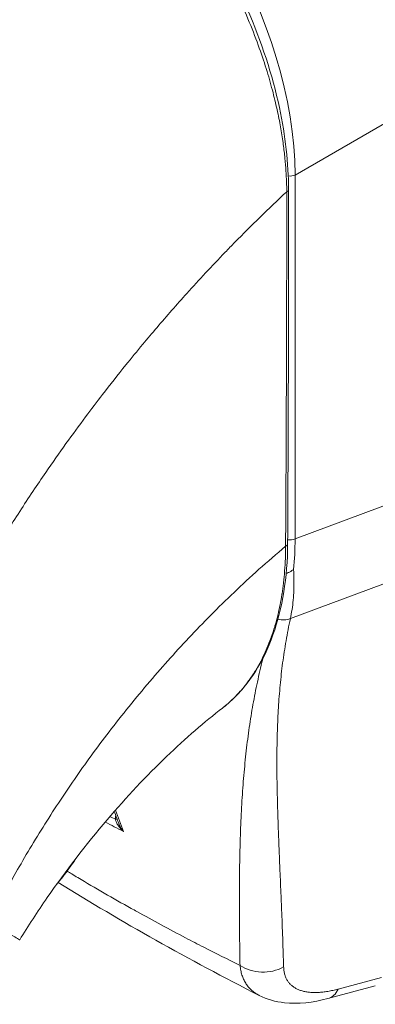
# Model space of a CAD drawing. Header units: inches. Extents: x 1 to 178, y 1 to 113.
# Tile 62 of 66: x 167.181 to 167.921, y 84.403 to 86.452. Entities that reach past the tile are written whole.
import ezdxf

# ---------------------------------------------------------------- set-up
doc = ezdxf.new("R2010")
doc.units = ezdxf.units.IN
doc.header["$LTSCALE"] = 10.666667
doc.header["$MEASUREMENT"] = 0
doc.layers.add('Visible (ANSI)', color=7, linetype='Continuous', lineweight=13)
doc.layers.add('Visible Narrow (ANSI)', color=7, linetype='Continuous', lineweight=18)

msp = doc.modelspace()

# ---------------------------------------------------------------- linework, layer by layer
at = {"layer": 'Visible (ANSI)'}
for p, q in [((167.646, 84.8622), (167.646, 84.8622)), ((167.7182, 84.7954), (167.7182, 84.7954)), ((167.7247, 84.6307), (167.7247, 84.6307)), ((167.8222, 84.4146), (167.9211, 84.441))]:
    msp.add_line(p, q, dxfattribs=at)
for centre, major_axis, start_param, end_param in [((167.1771, 85.9459), (-0.334, 0.5801), 4.40779, 4.407791), ((167.1354, 85.9219), (0.4322, -0.7506), 6.171996, 6.172033), ((167.1354, 85.9219), (0.4519, -0.7847), 6.053216, 6.053257)]:
    msp.add_ellipse(centre, major_axis=major_axis, ratio=0.578093, start_param=start_param, end_param=end_param, dxfattribs=at)
for points, knots in [([(167.2436, 86.9635), (167.2988, 86.9318), (167.3547, 86.8887), (167.4565, 86.7892), (167.504, 86.7321), (167.5876, 86.6096), (167.6247, 86.5425), (167.6841, 86.4068), (167.707, 86.3365), (167.734, 86.2103), (167.7405, 86.1526), (167.7405, 86.0989)], [0, 0, 0, 0, 0.592247, 0.592247, 1.159351, 1.159351, 1.729215, 1.729215, 2.301381, 2.301381, 2.798391, 2.798391, 2.798391, 2.798391]), ([(167.7386, 85.3612), (167.7381, 85.2916), (167.7278, 85.2267), (167.6884, 85.1165), (167.6588, 85.0696), (167.6154, 85.0295), (167.6093, 85.0243), (167.603, 85.0194)], [0, 0, 0, 0, 0.647391, 0.647391, 1.290893, 1.290893, 1.392362, 1.392362, 1.392362, 1.392362]), ([(167.7355, 85.2996), (167.7367, 85.3001), (167.738, 85.3006), (167.7412, 85.302), (167.7431, 85.3028), (167.7466, 85.3048), (167.7482, 85.3058), (167.7501, 85.3073), (167.7505, 85.3075), (167.7508, 85.3078)], [0.02312455, 0.02312455, 0.02312455, 0.02312455, 0.03464891, 0.03464891, 0.05076492, 0.05076492, 0.06565697, 0.06565697, 0.06905546, 0.06905546, 0.06905546, 0.06905546]), ([(167.603, 85.0194), (167.5661, 84.9909), (167.5262, 84.9565), (167.4449, 84.8786), (167.4028, 84.8338), (167.3187, 84.7353), (167.2762, 84.6799), (167.2178, 84.5954), (167.1985, 84.5658), (167.1807, 84.5367)], [0, 0, 0, 0, 0.446381, 0.446381, 0.917028, 0.917028, 1.437182, 1.437182, 1.715865, 1.715865, 1.715865, 1.715865]), ([(167.2581, 84.6532), (167.2636, 84.6596), (167.2689, 84.6662), (167.2822, 84.6836), (167.2899, 84.6946), (167.2973, 84.7059)], [4.8430268, 4.8430268, 4.8430268, 4.8430268, 4.9280206, 4.9280206, 5.0602925, 5.0602925, 5.0602925, 5.0602925]), ([(167.8222, 84.4146), (167.7913, 84.4063), (167.7608, 84.4027), (167.7136, 84.4081), (167.6957, 84.4129), (167.6794, 84.4212)], [0, 0, 0, 0, 0.2802006, 0.2802006, 0.4544918, 0.4544918, 0.4544918, 0.4544918])]:
    msp.add_open_spline(points, degree=3, knots=knots, dxfattribs=at)
for points in [[(167.7405, 86.0989), (167.7405, 85.8526), (167.74, 85.6067), (167.7386, 85.3612)], [(167.6204, 85.9802), (167.6204, 85.9802), (167.6204, 85.9802), (167.6204, 85.9802)], [(167.5188, 85.8713), (167.5188, 85.8713), (167.5188, 85.8713), (167.5188, 85.8713)], [(167.5335, 85.8877), (167.5335, 85.8877), (167.5335, 85.8877), (167.5335, 85.8877)], [(167.603, 85.0194), (167.603, 85.0194), (167.603, 85.0194), (167.603, 85.0194)], [(167.3318, 84.923), (167.3318, 84.923), (167.3318, 84.923), (167.3318, 84.923)], [(167.387, 84.7793), (167.3839, 84.7876), (167.3808, 84.7959), (167.3777, 84.8042)], [(167.6794, 84.4212), (167.5327, 84.4958), (167.3925, 84.5745), (167.2607, 84.6563)], [(167.6794, 84.4212), (167.6794, 84.4212), (167.6794, 84.4212), (167.6794, 84.4212)]]:
    msp.add_open_spline(points, degree=3, dxfattribs=at)
at = {"layer": 'Visible Narrow (ANSI)'}
for p, q in [((167.7541, 86.1287), (168.3093, 86.4488)), ((167.7541, 85.3714), (167.7541, 86.1287)), ((167.7541, 85.3714), (168.3093, 85.5789)), ((167.2318, 85.505), (167.2318, 85.5051)), ((167.1959, 85.4515), (167.1958, 85.4515)), ((167.7442, 85.2055), (168.2816, 85.4064)), ((167.5049, 85.1352), (167.5049, 85.1352)), ((167.6527, 84.9329), (167.6527, 84.9329)), ((167.6423, 84.8058), (167.6423, 84.8058)), ((167.6408, 84.7728), (167.6408, 84.7728)), ((167.7221, 84.6936), (167.7221, 84.6936)), ((167.6382, 84.6453), (167.6381, 84.6453)), ((167.7254, 84.6143), (167.7254, 84.6143)), ((167.844, 84.4343), (167.934, 84.4584))]:
    msp.add_line(p, q, dxfattribs=at)
for centre, major_axis, ratio, start_param, end_param in [((167.2481, 86.4057), (-0.3536, 0.6141), 0.589343, 3.944109, 5.484747), ((167.7428, 86.138), (0.0197, 0), 0.575862, 4.563242, 5.323254), ((167.7287, 86.0989), (0.0118, 0), 0.575662, 5.457894, 6.283184), ((167.1354, 85.9219), (-0.4027, 0.6994), 0.578093, 4.474321, 4.474323), ((167.1355, 85.9219), (0.3084, -0.5356), 0.578093, 1.195007, 1.195009), ((167.1354, 85.9219), (-0.3242, 0.563), 0.578093, 4.366568, 4.36657), ((167.7267, 85.3613), (0.0118, -0.0001), 0.57969, 5.407124, 6.283183), ((167.7428, 85.3807), (0.0197, 0), 0.575862, 4.268565, 4.268603), ((167.7428, 85.3807), (0.0197, 0), 0.575862, 4.496178, 5.323254), ((167.2625, 85.6573), (-0.3457, 0.607), 0.575806, 3.816727, 3.931565), ((167.7267, 85.2307), (-0.0319, 0.0097), 0.823046, 1.56111, 2.375041), ((167.1605, 84.8168), (-0.1128, -0.1963), 0.578826, 2.345857, 2.345918), ((167.1466, 84.8248), (-0.1029, -0.1792), 0.578826, 2.080806, 2.081075), ((167.3731, 84.7894), (-0.0118, -0.0002), 0.178961, 2.18534, 2.655979), ((167.6881, 84.5367), (-0.0787, -0.0023), 0.851152, 0.87929, 2.110203), ((167.8019, 84.4907), (0.0203, -0.0761), 0.593599, 6.283185, 6.877153)]:
    msp.add_ellipse(centre, major_axis=major_axis, ratio=ratio, start_param=start_param, end_param=end_param, dxfattribs=at)
for points, knots in [([(166.561, 86.1013), (166.5884, 86.15), (166.6177, 86.1993), (166.6488, 86.2487), (166.6799, 86.2981), (166.7128, 86.3477), (166.7476, 86.3973), (166.7824, 86.4468), (166.8191, 86.4965), (166.8575, 86.5458), (166.896, 86.5951), (166.9362, 86.6441), (166.9764, 86.6907), (167.0166, 86.7372), (167.0568, 86.7814), (167.0996, 86.8263), (167.1424, 86.8711), (167.1879, 86.9165), (167.2352, 86.9612)], [0, 0, 0, 0, 0.166667, 0.166667, 0.166667, 0.333333, 0.333333, 0.333333, 0.5, 0.5, 0.5, 0.666667, 0.666667, 0.666667, 0.833333, 0.833333, 0.833333, 1, 1, 1, 1]), ([(167.7367, 86.0939), (167.7366, 86.1004), (167.7365, 86.1073), (167.7363, 86.1146), (167.736, 86.1218), (167.7356, 86.1295), (167.7351, 86.1377), (167.7345, 86.1458), (167.7338, 86.1545), (167.7329, 86.1636), (167.732, 86.1727), (167.7309, 86.1823), (167.7295, 86.1925), (167.7281, 86.2027), (167.7265, 86.2134), (167.7245, 86.2246), (167.7225, 86.2359), (167.7203, 86.2478), (167.7175, 86.2604), (167.7148, 86.273), (167.7117, 86.2863), (167.7081, 86.3003), (167.7045, 86.3143), (167.7004, 86.329), (167.6957, 86.3444), (167.691, 86.3598), (167.6856, 86.3759), (167.6796, 86.3929), (167.6735, 86.41), (167.6666, 86.4279), (167.6587, 86.447), (167.6508, 86.466), (167.6418, 86.4862), (167.632, 86.5066), (167.6221, 86.527), (167.6115, 86.5476), (167.601, 86.5667), (167.5905, 86.5857), (167.5802, 86.6032), (167.5701, 86.6195), (167.5601, 86.6357), (167.5504, 86.6506), (167.5409, 86.6646), (167.5314, 86.6786), (167.5221, 86.6916), (167.5131, 86.7037), (167.5041, 86.7159), (167.4953, 86.7272), (167.4869, 86.7377), (167.4784, 86.7483), (167.4703, 86.7581), (167.4625, 86.7672), (167.4546, 86.7764), (167.4471, 86.7849), (167.4398, 86.7928), (167.4325, 86.8008), (167.4256, 86.8082), (167.4188, 86.8151), (167.4121, 86.8221), (167.4056, 86.8286), (167.3994, 86.8347), (167.3931, 86.8408), (167.3871, 86.8465), (167.3813, 86.8519), (167.3755, 86.8573), (167.3699, 86.8624), (167.3645, 86.8672), (167.3591, 86.872), (167.3539, 86.8765), (167.3488, 86.8807), (167.3438, 86.885), (167.339, 86.889), (167.3343, 86.8927), (167.3297, 86.8965), (167.3252, 86.9), (167.3209, 86.9033), (167.3167, 86.9066), (167.3127, 86.9097), (167.3089, 86.9125), (167.3052, 86.9153), (167.3017, 86.9178), (167.2984, 86.9202), (167.2951, 86.9226), (167.292, 86.9248), (167.2891, 86.9268), (167.2862, 86.9289), (167.2835, 86.9308), (167.2809, 86.9325), (167.2783, 86.9343), (167.2759, 86.9359), (167.2735, 86.9375), (167.2712, 86.939), (167.2689, 86.9405), (167.2668, 86.9419), (167.2646, 86.9433), (167.2625, 86.9446), (167.2605, 86.9459), (167.2585, 86.9472), (167.2565, 86.9485), (167.2545, 86.9496), (167.2526, 86.9508), (167.2508, 86.952), (167.249, 86.9531), (167.2472, 86.9541), (167.2455, 86.9552), (167.2439, 86.9561), (167.2422, 86.9571), (167.2407, 86.958), (167.2393, 86.9588), (167.2378, 86.9597), (167.2365, 86.9604), (167.2352, 86.9612)], [0, 0, 0, 0, 0.027027, 0.027027, 0.027027, 0.054054, 0.054054, 0.054054, 0.081081, 0.081081, 0.081081, 0.108108, 0.108108, 0.108108, 0.135135, 0.135135, 0.135135, 0.162162, 0.162162, 0.162162, 0.189189, 0.189189, 0.189189, 0.216216, 0.216216, 0.216216, 0.243243, 0.243243, 0.243243, 0.27027, 0.27027, 0.27027, 0.297297, 0.297297, 0.297297, 0.324324, 0.324324, 0.324324, 0.351351, 0.351351, 0.351351, 0.378378, 0.378378, 0.378378, 0.405405, 0.405405, 0.405405, 0.432432, 0.432432, 0.432432, 0.459459, 0.459459, 0.459459, 0.486486, 0.486486, 0.486486, 0.513514, 0.513514, 0.513514, 0.540541, 0.540541, 0.540541, 0.567568, 0.567568, 0.567568, 0.594595, 0.594595, 0.594595, 0.621622, 0.621622, 0.621622, 0.648649, 0.648649, 0.648649, 0.675676, 0.675676, 0.675676, 0.702703, 0.702703, 0.702703, 0.72973, 0.72973, 0.72973, 0.756757, 0.756757, 0.756757, 0.783784, 0.783784, 0.783784, 0.810811, 0.810811, 0.810811, 0.837838, 0.837838, 0.837838, 0.864865, 0.864865, 0.864865, 0.891892, 0.891892, 0.891892, 0.918919, 0.918919, 0.918919, 0.945946, 0.945946, 0.945946, 0.972973, 0.972973, 0.972973, 1, 1, 1, 1]), ([(167.0847, 85.2711), (167.087, 85.2751), (167.0893, 85.2791), (167.0916, 85.2831), (167.1089, 85.3128), (167.1271, 85.3432), (167.1466, 85.3746), (167.1492, 85.3787), (167.1518, 85.3829), (167.1544, 85.387), (167.1715, 85.4143), (167.1897, 85.4424), (167.2083, 85.4703), (167.2172, 85.4836), (167.2261, 85.4968), (167.235, 85.5098), (167.249, 85.5302), (167.2631, 85.5502), (167.2771, 85.5697), (167.2908, 85.5888), (167.3044, 85.6074), (167.318, 85.6256), (167.3297, 85.6413), (167.3414, 85.6567), (167.3532, 85.672), (167.369, 85.6925), (167.385, 85.7127), (167.4018, 85.7336), (167.4132, 85.7477), (167.4249, 85.762), (167.4371, 85.7766), (167.4563, 85.7996), (167.4764, 85.8232), (167.4975, 85.8472), (167.5077, 85.8589), (167.5181, 85.8706), (167.5288, 85.8825), (167.554, 85.9105), (167.5806, 85.939), (167.6085, 85.9679), (167.6151, 85.9748), (167.6219, 85.9817), (167.6287, 85.9887), (167.6626, 86.0233), (167.6986, 86.0584), (167.7367, 86.0939)], [0, 0, 0, 0, 0.0152892, 0.0152892, 0.0152892, 0.1281656, 0.1281656, 0.1281656, 0.1428571, 0.1428571, 0.1428571, 0.2397281, 0.2397281, 0.2397281, 0.2857143, 0.2857143, 0.2857143, 0.3578831, 0.3578831, 0.3578831, 0.4285714, 0.4285714, 0.4285714, 0.4897426, 0.4897426, 0.4897426, 0.5714286, 0.5714286, 0.5714286, 0.6267197, 0.6267197, 0.6267197, 0.7142857, 0.7142857, 0.7142857, 0.756805, 0.756805, 0.756805, 0.8571429, 0.8571429, 0.8571429, 0.8810186, 0.8810186, 0.8810186, 1, 1, 1, 1]), ([(167.7343, 85.356), (167.7347, 85.4163), (167.735, 85.4769), (167.7353, 85.5348), (167.7355, 85.5927), (167.7358, 85.6479), (167.736, 85.707), (167.7362, 85.7661), (167.7364, 85.8292), (167.7365, 85.8927), (167.7366, 85.9562), (167.7367, 86.0201), (167.7367, 86.0939)], [0, 0, 0, 0, 0.25, 0.25, 0.25, 0.5, 0.5, 0.5, 0.75, 0.75, 0.75, 1, 1, 1, 1]), ([(167.118, 84.5734), (167.1322, 84.6021), (167.148, 84.6323), (167.166, 84.6646), (167.184, 84.6969), (167.2042, 84.7314), (167.2253, 84.7652), (167.2463, 84.7991), (167.2681, 84.8322), (167.2905, 84.8648), (167.3129, 84.8974), (167.336, 84.9294), (167.3621, 84.9636), (167.3883, 84.9979), (167.4175, 85.0343), (167.4462, 85.0683), (167.475, 85.1022), (167.5032, 85.1338), (167.5328, 85.1653), (167.5625, 85.1968), (167.5935, 85.2283), (167.627, 85.2601), (167.6604, 85.292), (167.6963, 85.3242), (167.7343, 85.356)], [0, 0, 0, 0, 0.125, 0.125, 0.125, 0.25, 0.25, 0.25, 0.375, 0.375, 0.375, 0.5, 0.5, 0.5, 0.625, 0.625, 0.625, 0.75, 0.75, 0.75, 0.875, 0.875, 0.875, 1, 1, 1, 1]), ([(167.603, 85.0194), (167.6036, 85.0198), (167.6041, 85.0203), (167.6046, 85.0207), (167.6059, 85.0216), (167.6071, 85.0226), (167.6083, 85.0236), (167.6129, 85.0274), (167.6177, 85.0316), (167.6225, 85.036), (167.6236, 85.0371), (167.6247, 85.0382), (167.6259, 85.0393), (167.6307, 85.044), (167.6355, 85.049), (167.64, 85.0542), (167.641, 85.0553), (167.642, 85.0565), (167.643, 85.0576), (167.6475, 85.0629), (167.6519, 85.0684), (167.656, 85.074), (167.6568, 85.0751), (167.6577, 85.0763), (167.6585, 85.0774), (167.6626, 85.0832), (167.6666, 85.0891), (167.6704, 85.0952), (167.6711, 85.0963), (167.6717, 85.0974), (167.6724, 85.0985), (167.6762, 85.1047), (167.6797, 85.1111), (167.6831, 85.1176), (167.6836, 85.1186), (167.6842, 85.1196), (167.6847, 85.1207), (167.6881, 85.1273), (167.6912, 85.134), (167.6942, 85.1408), (167.6946, 85.1418), (167.695, 85.1427), (167.6954, 85.1437), (167.6984, 85.1506), (167.7011, 85.1576), (167.7037, 85.1647), (167.704, 85.1655), (167.7043, 85.1664), (167.7046, 85.1672), (167.7072, 85.1744), (167.7095, 85.1817), (167.7116, 85.1887), (167.7118, 85.1894), (167.712, 85.1901), (167.7122, 85.1908), (167.7143, 85.1979), (167.7161, 85.2047), (167.7178, 85.2113), (167.7179, 85.2119), (167.718, 85.2124), (167.7182, 85.213), (167.7198, 85.2197), (167.7213, 85.2264), (167.7226, 85.2331), (167.7227, 85.2336), (167.7228, 85.2341), (167.7229, 85.2345), (167.7243, 85.2414), (167.7255, 85.2485), (167.7267, 85.2558), (167.7267, 85.2562), (167.7268, 85.2565), (167.7269, 85.2569), (167.728, 85.2643), (167.729, 85.2718), (167.7299, 85.2796), (167.7299, 85.2798), (167.73, 85.2801), (167.73, 85.2804), (167.7309, 85.2882), (167.7317, 85.2962), (167.7323, 85.3045), (167.7323, 85.3047), (167.7323, 85.3049), (167.7323, 85.305), (167.733, 85.3135), (167.7335, 85.3222), (167.7338, 85.3307), (167.7341, 85.3393), (167.7343, 85.3477), (167.7343, 85.356)], [0.6998682, 0.6998682, 0.6998682, 0.6998682, 0.7017394, 0.7017394, 0.7017394, 0.7058824, 0.7058824, 0.7058824, 0.7216774, 0.7216774, 0.7216774, 0.7254902, 0.7254902, 0.7254902, 0.7415813, 0.7415813, 0.7415813, 0.745098, 0.745098, 0.745098, 0.7614429, 0.7614429, 0.7614429, 0.7647059, 0.7647059, 0.7647059, 0.781345, 0.781345, 0.781345, 0.7843137, 0.7843137, 0.7843137, 0.8012383, 0.8012383, 0.8012383, 0.8039216, 0.8039216, 0.8039216, 0.8211313, 0.8211313, 0.8211313, 0.8235294, 0.8235294, 0.8235294, 0.841031, 0.841031, 0.841031, 0.8431373, 0.8431373, 0.8431373, 0.8609352, 0.8609352, 0.8609352, 0.8627451, 0.8627451, 0.8627451, 0.8808002, 0.8808002, 0.8808002, 0.8823529, 0.8823529, 0.8823529, 0.9006992, 0.9006992, 0.9006992, 0.9019608, 0.9019608, 0.9019608, 0.9206058, 0.9206058, 0.9206058, 0.9215686, 0.9215686, 0.9215686, 0.9404978, 0.9404978, 0.9404978, 0.9411765, 0.9411765, 0.9411765, 0.9603964, 0.9603964, 0.9603964, 0.9607843, 0.9607843, 0.9607843, 0.9802899, 0.9802899, 0.9802899, 1, 1, 1, 1]), ([(167.7508, 85.3078), (167.7513, 85.3004), (167.7516, 85.2931), (167.7517, 85.2859), (167.7518, 85.2787), (167.7517, 85.2716), (167.7515, 85.2646), (167.7512, 85.2577), (167.7508, 85.2509), (167.7501, 85.2441), (167.7495, 85.2374), (167.7487, 85.2309), (167.7477, 85.2244), (167.7467, 85.218), (167.7455, 85.2117), (167.7442, 85.2055)], [0, 0, 0, 0, 0.2, 0.2, 0.2, 0.4, 0.4, 0.4, 0.6, 0.6, 0.6, 0.8, 0.8, 0.8, 1, 1, 1, 1]), ([(167.7442, 85.2055), (167.7425, 85.1978), (167.7409, 85.19), (167.7394, 85.1823), (167.738, 85.1746), (167.7366, 85.1669), (167.7352, 85.1593), (167.7339, 85.1516), (167.7327, 85.1439), (167.7315, 85.1362), (167.7303, 85.1285), (167.7293, 85.1209), (167.7282, 85.1132), (167.7272, 85.1055), (167.7263, 85.0978), (167.7254, 85.0901), (167.7246, 85.0824), (167.7238, 85.0747), (167.723, 85.067), (167.7223, 85.0593), (167.7216, 85.0515), (167.721, 85.0437), (167.7204, 85.036), (167.7199, 85.0281), (167.7194, 85.0203), (167.7189, 85.0124), (167.7185, 85.0046), (167.7181, 84.9966), (167.7178, 84.9887), (167.7175, 84.9807), (167.7172, 84.9726), (167.7169, 84.9646), (167.7167, 84.9565), (167.7166, 84.9483), (167.7164, 84.9401), (167.7163, 84.9318), (167.7163, 84.9235), (167.7162, 84.9152), (167.7162, 84.9067), (167.7162, 84.8982), (167.7162, 84.8897), (167.7163, 84.8811), (167.7164, 84.8724), (167.7165, 84.8636), (167.7167, 84.8548), (167.7168, 84.8458), (167.717, 84.8369), (167.7172, 84.8278), (167.7175, 84.8186), (167.7177, 84.8094), (167.718, 84.8), (167.7183, 84.7905), (167.7186, 84.781), (167.719, 84.7713), (167.7193, 84.7614), (167.7197, 84.7516), (167.7201, 84.7416), (167.7205, 84.7314), (167.7209, 84.7211), (167.7213, 84.7107), (167.7218, 84.7001), (167.7222, 84.6895), (167.7227, 84.6787), (167.7232, 84.6676), (167.7236, 84.6565), (167.7241, 84.6452), (167.7246, 84.6336), (167.7251, 84.6221), (167.7256, 84.6103), (167.7261, 84.5981), (167.7266, 84.586), (167.7271, 84.5736), (167.7275, 84.5609), (167.728, 84.5482), (167.7285, 84.5352), (167.7289, 84.5217), (167.7294, 84.5083), (167.7298, 84.4945), (167.7302, 84.4804)], [0, 0, 0, 0, 0.038462, 0.038462, 0.038462, 0.076923, 0.076923, 0.076923, 0.115385, 0.115385, 0.115385, 0.153846, 0.153846, 0.153846, 0.192308, 0.192308, 0.192308, 0.230769, 0.230769, 0.230769, 0.269231, 0.269231, 0.269231, 0.307692, 0.307692, 0.307692, 0.346154, 0.346154, 0.346154, 0.384615, 0.384615, 0.384615, 0.423077, 0.423077, 0.423077, 0.461538, 0.461538, 0.461538, 0.5, 0.5, 0.5, 0.538462, 0.538462, 0.538462, 0.576923, 0.576923, 0.576923, 0.615385, 0.615385, 0.615385, 0.653846, 0.653846, 0.653846, 0.692308, 0.692308, 0.692308, 0.730769, 0.730769, 0.730769, 0.769231, 0.769231, 0.769231, 0.807692, 0.807692, 0.807692, 0.846154, 0.846154, 0.846154, 0.884615, 0.884615, 0.884615, 0.923077, 0.923077, 0.923077, 0.961538, 0.961538, 0.961538, 1, 1, 1, 1]), ([(167.6875, 85.1239), (167.6867, 85.1207), (167.6859, 85.1174), (167.6851, 85.1142), (167.6831, 85.1065), (167.6813, 85.0987), (167.6795, 85.091), (167.6777, 85.0832), (167.676, 85.0755), (167.6744, 85.0677), (167.6727, 85.0599), (167.6712, 85.0521), (167.6697, 85.0443), (167.6682, 85.0365), (167.6667, 85.0287), (167.6653, 85.0208), (167.664, 85.0129), (167.6627, 85.005), (167.6614, 84.997), (167.6602, 84.989), (167.659, 84.981), (167.6578, 84.973), (167.6567, 84.9649), (167.6556, 84.9568), (167.6546, 84.9486), (167.6536, 84.9404), (167.6526, 84.9321), (167.6517, 84.9238), (167.6508, 84.9155), (167.6499, 84.9071), (167.6491, 84.8985), (167.6483, 84.89), (167.6475, 84.8814), (167.6468, 84.8727), (167.6461, 84.864), (167.6454, 84.8552), (167.6448, 84.8463), (167.6442, 84.8374), (167.6436, 84.8283), (167.6431, 84.8192), (167.6425, 84.81), (167.6421, 84.8007), (167.6416, 84.7912), (167.6412, 84.7817), (167.6408, 84.7721), (167.6404, 84.7623), (167.6401, 84.7526), (167.6398, 84.7426), (167.6395, 84.7325), (167.6392, 84.7223), (167.639, 84.712), (167.6388, 84.7015), (167.6386, 84.6909), (167.6384, 84.6802), (167.6383, 84.6692), (167.6382, 84.6582), (167.6382, 84.647), (167.6381, 84.6355), (167.6381, 84.6241), (167.6381, 84.6124), (167.6381, 84.6003), (167.6382, 84.5883), (167.6382, 84.576), (167.6384, 84.5634), (167.6385, 84.5508), (167.6386, 84.5379), (167.6388, 84.5246), (167.639, 84.5113), (167.6392, 84.4977), (167.6394, 84.4836)], [0.1377234, 0.1377234, 0.1377234, 0.1377234, 0.1538462, 0.1538462, 0.1538462, 0.1923077, 0.1923077, 0.1923077, 0.2307692, 0.2307692, 0.2307692, 0.2692308, 0.2692308, 0.2692308, 0.3076923, 0.3076923, 0.3076923, 0.3461538, 0.3461538, 0.3461538, 0.3846154, 0.3846154, 0.3846154, 0.4230769, 0.4230769, 0.4230769, 0.4615385, 0.4615385, 0.4615385, 0.5, 0.5, 0.5, 0.5384615, 0.5384615, 0.5384615, 0.5769231, 0.5769231, 0.5769231, 0.6153846, 0.6153846, 0.6153846, 0.6538462, 0.6538462, 0.6538462, 0.6923077, 0.6923077, 0.6923077, 0.7307692, 0.7307692, 0.7307692, 0.7692308, 0.7692308, 0.7692308, 0.8076923, 0.8076923, 0.8076923, 0.8461538, 0.8461538, 0.8461538, 0.8846154, 0.8846154, 0.8846154, 0.9230769, 0.9230769, 0.9230769, 0.9615385, 0.9615385, 0.9615385, 1, 1, 1, 1]), ([(167.3968, 84.7625), (167.3953, 84.7639), (167.3939, 84.7652), (167.3926, 84.7665), (167.3913, 84.7678), (167.3902, 84.7691), (167.3891, 84.7704), (167.388, 84.7717), (167.3871, 84.7729), (167.3862, 84.7742), (167.3854, 84.7754), (167.3846, 84.7766), (167.3839, 84.7778), (167.3832, 84.779), (167.3826, 84.7801), (167.3821, 84.7813), (167.3816, 84.7824), (167.3812, 84.7835), (167.3808, 84.7846), (167.3804, 84.7857), (167.3801, 84.7867), (167.3799, 84.7878)], [0, 0, 0, 0, 0.1428571, 0.1428571, 0.1428571, 0.2857143, 0.2857143, 0.2857143, 0.4285714, 0.4285714, 0.4285714, 0.5714286, 0.5714286, 0.5714286, 0.7142857, 0.7142857, 0.7142857, 0.8571429, 0.8571429, 0.8571429, 0.9999993, 0.9999993, 0.9999993, 0.9999993]), ([(167.3968, 84.7625), (167.3954, 84.7643), (167.3941, 84.766), (167.393, 84.7677), (167.3919, 84.7694), (167.3909, 84.7711), (167.39, 84.7727), (167.3892, 84.7743), (167.3884, 84.7759), (167.3878, 84.7774), (167.3875, 84.7781), (167.3873, 84.7787), (167.387, 84.7793)], [0.0000004, 0.0000004, 0.0000004, 0.0000004, 0.1666667, 0.1666667, 0.1666667, 0.3333333, 0.3333333, 0.3333333, 0.5, 0.5, 0.5, 0.5681702, 0.5681702, 0.5681702, 0.5681702]), ([(167.6394, 84.4836), (167.6142, 84.4961), (167.5891, 84.5087), (167.564, 84.5216), (167.5514, 84.528), (167.5388, 84.5345), (167.5262, 84.5411), (167.4924, 84.5588), (167.4584, 84.5771), (167.4248, 84.5957), (167.4207, 84.598), (167.4167, 84.6002), (167.4127, 84.6024), (167.3751, 84.6234), (167.338, 84.6448), (167.3016, 84.6664), (167.2974, 84.6689), (167.2931, 84.6715), (167.289, 84.674), (167.2857, 84.6759), (167.2824, 84.6779), (167.2792, 84.6798)], [0, 0, 0, 0, 0.1332987, 0.1332987, 0.1332987, 0.2, 0.2, 0.2, 0.378562, 0.378562, 0.378562, 0.4, 0.4, 0.4, 0.6, 0.6, 0.6, 0.6231445, 0.6231445, 0.6231445, 0.6411021, 0.6411021, 0.6411021, 0.6411021]), ([(167.118, 84.5734), (167.1284, 84.5674), (167.1381, 84.5617), (167.1463, 84.5569), (167.1546, 84.5521), (167.1614, 84.5481), (167.1667, 84.545), (167.1721, 84.5419), (167.1759, 84.5396), (167.1782, 84.5383), (167.1799, 84.5373), (167.1807, 84.5367), (167.1807, 84.5367)], [0, 0, 0, 0, 0.1428571, 0.1428571, 0.1428571, 0.2857143, 0.2857143, 0.2857143, 0.4285714, 0.4285714, 0.4285714, 0.5328023, 0.5328023, 0.5328023, 0.5328023]), ([(167.6394, 84.4836), (167.6398, 84.4801), (167.6403, 84.4766), (167.641, 84.4733), (167.6417, 84.47), (167.6425, 84.4668), (167.6435, 84.4637), (167.6445, 84.4606), (167.6457, 84.4577), (167.647, 84.4549), (167.6483, 84.452), (167.6497, 84.4493), (167.6513, 84.4468), (167.6529, 84.4442), (167.6547, 84.4418), (167.6565, 84.4394), (167.6584, 84.4371), (167.6605, 84.435), (167.6626, 84.4329), (167.6648, 84.4309), (167.6671, 84.429), (167.6695, 84.4272), (167.672, 84.4255), (167.6745, 84.4238), (167.6772, 84.4224), (167.6779, 84.422), (167.6786, 84.4216), (167.6794, 84.4212)], [0, 0, 0, 0, 0.0555556, 0.0555556, 0.0555556, 0.1111111, 0.1111111, 0.1111111, 0.1666667, 0.1666667, 0.1666667, 0.2222222, 0.2222222, 0.2222222, 0.2777778, 0.2777778, 0.2777778, 0.3333333, 0.3333333, 0.3333333, 0.3888889, 0.3888889, 0.3888889, 0.4444444, 0.4444444, 0.4444444, 0.4587879, 0.4587879, 0.4587879, 0.4587879]), ([(167.7302, 84.4804), (167.7303, 84.4778), (167.7305, 84.4753), (167.7308, 84.4729), (167.7311, 84.4705), (167.7316, 84.4682), (167.7322, 84.466), (167.7328, 84.4638), (167.7335, 84.4616), (167.7343, 84.4596), (167.7351, 84.4576), (167.7361, 84.4556), (167.7372, 84.4537), (167.7382, 84.4519), (167.7394, 84.4501), (167.7407, 84.4484), (167.742, 84.4467), (167.7435, 84.4452), (167.745, 84.4437), (167.7465, 84.4422), (167.7482, 84.4408), (167.75, 84.4395), (167.7517, 84.4382), (167.7536, 84.437), (167.7556, 84.4359), (167.7576, 84.4348), (167.7597, 84.4339), (167.7619, 84.433), (167.7641, 84.4321), (167.7664, 84.4313), (167.7688, 84.4306), (167.7712, 84.4299), (167.7737, 84.4293), (167.7763, 84.4289), (167.7789, 84.4284), (167.7816, 84.428), (167.7844, 84.4277), (167.7872, 84.4275), (167.7901, 84.4273), (167.7931, 84.4273), (167.7961, 84.4272), (167.7991, 84.4272), (167.8023, 84.4274), (167.8054, 84.4276), (167.8087, 84.4278), (167.812, 84.4282), (167.8153, 84.4285), (167.8187, 84.429), (167.8222, 84.4296), (167.8257, 84.4302), (167.8292, 84.4309), (167.8329, 84.4317), (167.8365, 84.4324), (167.8402, 84.4333), (167.844, 84.4343)], [0, 0, 0, 0, 0.055556, 0.055556, 0.055556, 0.111111, 0.111111, 0.111111, 0.166667, 0.166667, 0.166667, 0.222222, 0.222222, 0.222222, 0.277778, 0.277778, 0.277778, 0.333333, 0.333333, 0.333333, 0.388889, 0.388889, 0.388889, 0.444444, 0.444444, 0.444444, 0.5, 0.5, 0.5, 0.555556, 0.555556, 0.555556, 0.611111, 0.611111, 0.611111, 0.666667, 0.666667, 0.666667, 0.722222, 0.722222, 0.722222, 0.777778, 0.777778, 0.777778, 0.833333, 0.833333, 0.833333, 0.888889, 0.888889, 0.888889, 0.944444, 0.944444, 0.944444, 1, 1, 1, 1])]:
    msp.add_open_spline(points, degree=3, knots=knots, dxfattribs=at)
for points in [[(167.6889, 85.1292), (167.6889, 85.1292), (167.6889, 85.1292), (167.6889, 85.1292)], [(167.334, 84.9261), (167.334, 84.9261), (167.334, 84.9261), (167.334, 84.9261)], [(167.3801, 84.8069), (167.3856, 84.7924), (167.3911, 84.7776), (167.3968, 84.7625)], [(167.3968, 84.7625), (167.384, 84.769), (167.3713, 84.7756), (167.3587, 84.7822)], [(167.3799, 84.7878), (167.3761, 84.7897), (167.3723, 84.7917), (167.3686, 84.7937)], [(167.3799, 84.7878), (167.3799, 84.7906), (167.3801, 84.7935), (167.3806, 84.7965)]]:
    msp.add_open_spline(points, degree=3, dxfattribs=at)

doc.saveas('drawing.dxf')
